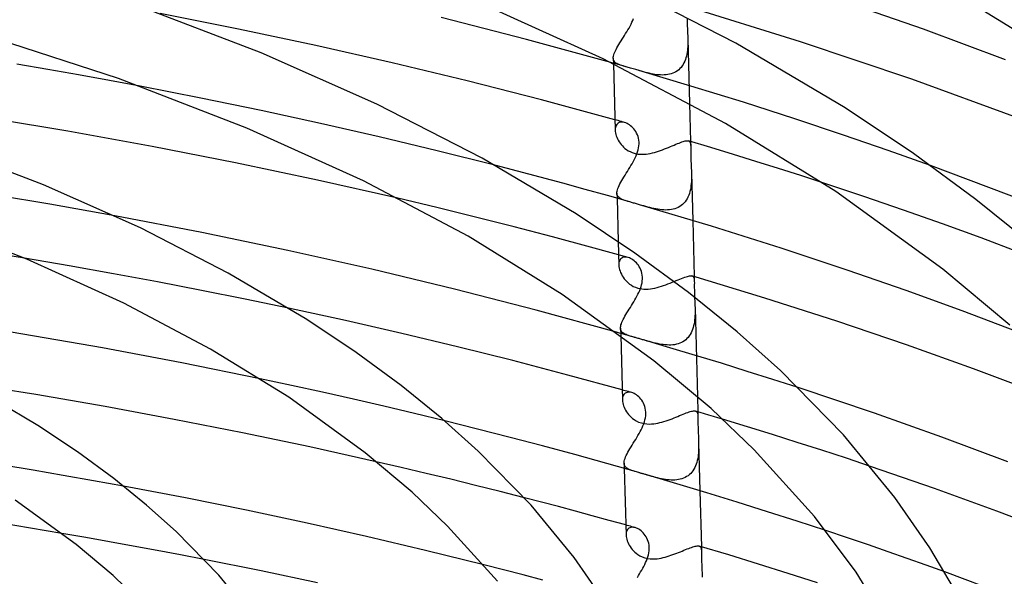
# Model space of a CAD drawing. Header units: millimetres. Extents: x -200 to 200, y -101 to 238.
# Tile 61 of 65: x 57 to 110, y 162 to 191. Entities that reach past the tile are written whole.
import ezdxf

# ---------------------------------------------------------------- set-up
doc = ezdxf.new("R2010")
doc.units = ezdxf.units.MM
doc.layers.add('HIDDEN', color=7, linetype='Continuous')
doc.layers.add('THICK', color=7, linetype='Continuous')

msp = doc.modelspace()

# ---------------------------------------------------------------- linework, layer by layer
at = {"layer": 'HIDDEN'}
for p, q in [((90.014, 191.033), (90.067, 191.135)), ((90.067, 191.135), (90.116, 191.236)), ((90.116, 191.236), (90.161, 191.338)), ((90.161, 191.338), (90.202, 191.44)), ((93.052, 191.456), (93.053, 191.361)), ((93.053, 191.361), (93.055, 191.26)), ((93.055, 191.26), (93.058, 191.154)), ((93.058, 191.154), (93.063, 191.033)), ((89.655, 190.436), (89.717, 190.534)), ((89.717, 190.534), (89.779, 190.632)), ((89.779, 190.632), (89.84, 190.732)), ((89.84, 190.732), (89.9, 190.832)), ((89.9, 190.832), (89.958, 190.932)), ((89.958, 190.932), (90.014, 191.033)), ((93.063, 191.033), (93.069, 190.907)), ((93.069, 190.907), (93.075, 190.778)), ((93.075, 190.778), (93.082, 190.646)), ((93.082, 190.646), (93.088, 190.513)), ((89.365, 189.967), (89.419, 190.057)), ((89.419, 190.057), (89.475, 190.149)), ((89.475, 190.149), (89.534, 190.243)), ((89.534, 190.243), (89.594, 190.339)), ((89.594, 190.339), (89.655, 190.436)), ((93.088, 190.513), (93.092, 190.378)), ((93.093, 190.057), (93.089, 189.95)), ((93.092, 190.378), (93.095, 190.271)), ((93.092, 190.378), (93.185, 186.914)), ((93.095, 190.163), (93.093, 190.057)), ((93.095, 190.271), (93.095, 190.163)), ((89.13, 189.434), (89.145, 189.497)), ((89.145, 189.497), (89.167, 189.565)), ((89.167, 189.565), (89.196, 189.637)), ((89.196, 189.637), (89.23, 189.714)), ((89.23, 189.714), (89.27, 189.795)), ((89.27, 189.795), (89.316, 189.879)), ((89.316, 189.879), (89.365, 189.967)), ((93.041, 189.536), (93.019, 189.437)), ((93.058, 189.637), (93.041, 189.536)), ((93.072, 189.74), (93.058, 189.637)), ((93.082, 189.845), (93.072, 189.74)), ((93.089, 189.95), (93.082, 189.845)), ((89.116, 189.058), (88.985, 189.095)), ((89.247, 189.02), (89.116, 189.058)), ((89.119, 189.32), (89.121, 189.375)), ((89.119, 189.321), (89.127, 189.024)), ((89.125, 189.267), (89.119, 189.32)), ((89.121, 189.375), (89.13, 189.434)), ((89.138, 189.219), (89.125, 189.267)), ((89.158, 189.175), (89.138, 189.219)), ((89.186, 189.135), (89.158, 189.175)), ((89.221, 189.099), (89.186, 189.135)), ((89.263, 189.066), (89.221, 189.099)), ((89.379, 188.983), (89.247, 189.02)), ((89.312, 189.035), (89.263, 189.066)), ((89.368, 189.007), (89.312, 189.035)), ((89.431, 188.98), (89.368, 189.007)), ((89.51, 188.945), (89.379, 188.983)), ((89.5, 188.954), (89.431, 188.98)), ((89.576, 188.929), (89.5, 188.954)), ((89.641, 188.908), (89.51, 188.945)), ((92.841, 188.986), (92.789, 188.908)), ((92.886, 189.069), (92.841, 188.986)), ((92.927, 189.156), (92.886, 189.069)), ((92.963, 189.246), (92.927, 189.156)), ((92.993, 189.34), (92.963, 189.246)), ((93.019, 189.437), (92.993, 189.34)), ((89.658, 188.904), (89.576, 188.929)), ((89.772, 188.87), (89.641, 188.908)), ((89.76, 188.874), (89.658, 188.904)), ((89.808, 188.86), (89.76, 188.874)), ((89.86, 188.845), (89.808, 188.86)), ((89.916, 188.829), (89.86, 188.845)), ((89.976, 188.812), (89.916, 188.829)), ((90.041, 188.794), (89.976, 188.812)), ((90.11, 188.774), (90.041, 188.794)), ((90.179, 188.754), (90.11, 188.774)), ((90.247, 188.734), (90.179, 188.754)), ((90.314, 188.715), (90.247, 188.734)), ((90.379, 188.696), (90.314, 188.715)), ((90.442, 188.677), (90.379, 188.696)), ((90.502, 188.66), (90.442, 188.677)), ((93.258, 187.84), (90.485, 188.665)), ((90.625, 188.625), (90.502, 188.66)), ((90.733, 188.594), (90.625, 188.625)), ((90.834, 188.567), (90.733, 188.594)), ((90.935, 188.541), (90.834, 188.567)), ((91.037, 188.517), (90.935, 188.541)), ((91.139, 188.495), (91.037, 188.517)), ((91.24, 188.476), (91.139, 188.495)), ((91.342, 188.459), (91.24, 188.476)), ((91.443, 188.445), (91.342, 188.459)), ((91.543, 188.435), (91.443, 188.445)), ((91.642, 188.428), (91.543, 188.435)), ((91.741, 188.426), (91.642, 188.428)), ((91.838, 188.429), (91.741, 188.426)), ((91.934, 188.436), (91.838, 188.429)), ((92.028, 188.449), (91.934, 188.436)), ((92.12, 188.467), (92.028, 188.449)), ((92.209, 188.492), (92.12, 188.467)), ((92.295, 188.522), (92.209, 188.492)), ((92.379, 188.558), (92.295, 188.522)), ((92.458, 188.601), (92.379, 188.558)), ((92.534, 188.65), (92.458, 188.601)), ((92.605, 188.706), (92.534, 188.65)), ((92.671, 188.767), (92.605, 188.706)), ((92.733, 188.835), (92.671, 188.767)), ((92.789, 188.908), (92.733, 188.835)), ((67.14, 187.196), (63.894, 187.828)), ((96.057, 186.974), (93.258, 187.84)), ((70.353, 186.535), (67.14, 187.196)), ((98.797, 186.093), (96.057, 186.974)), ((73.521, 185.848), (70.353, 186.535)), ((76.641, 185.136), (73.521, 185.848)), ((89.293, 186.018), (89.207, 186.042)), ((89.379, 185.994), (89.293, 186.018)), ((89.336, 185.829), (89.3, 185.787)), ((89.378, 185.864), (89.336, 185.829)), ((89.426, 185.89), (89.378, 185.864)), ((89.465, 185.97), (89.379, 185.994)), ((89.479, 185.908), (89.426, 185.89)), ((89.551, 185.946), (89.465, 185.97)), ((89.536, 185.917), (89.479, 185.908)), ((89.596, 185.919), (89.536, 185.917)), ((89.637, 185.922), (89.551, 185.946)), ((89.66, 185.912), (89.596, 185.919)), ((89.723, 185.897), (89.637, 185.922)), ((89.725, 185.897), (89.66, 185.912)), ((89.788, 185.875), (89.725, 185.897)), ((89.852, 185.847), (89.788, 185.875)), ((89.917, 185.812), (89.852, 185.847)), ((89.98, 185.772), (89.917, 185.812)), ((101.397, 185.228), (98.797, 186.093)), ((89.223, 185.554), (89.222, 185.483)), ((89.232, 185.621), (89.223, 185.554)), ((89.247, 185.682), (89.232, 185.621)), ((89.27, 185.738), (89.247, 185.682)), ((89.3, 185.787), (89.27, 185.738)), ((90.043, 185.725), (89.98, 185.772)), ((90.103, 185.672), (90.043, 185.725)), ((90.162, 185.614), (90.103, 185.672)), ((90.217, 185.551), (90.162, 185.614)), ((90.27, 185.483), (90.217, 185.551)), ((90.319, 185.409), (90.27, 185.483)), ((90.364, 185.329), (90.319, 185.409)), ((90.403, 185.244), (90.364, 185.329)), ((79.733, 184.393), (76.641, 185.136)), ((90.437, 185.154), (90.403, 185.244)), ((90.463, 185.058), (90.437, 185.154)), ((90.481, 184.958), (90.463, 185.058)), ((90.491, 184.856), (90.481, 184.958)), ((90.484, 184.647), (90.492, 184.751)), ((90.492, 184.751), (90.491, 184.856)), ((93.125, 184.915), (93.157, 184.902)), ((93.157, 184.902), (93.183, 184.882)), ((93.183, 184.882), (93.203, 184.855)), ((93.203, 184.855), (93.219, 184.822)), ((93.219, 184.822), (93.23, 184.783)), ((93.23, 184.783), (93.238, 184.737)), ((93.239, 184.881), (93.246, 184.624)), ((103.775, 184.408), (101.397, 185.228)), ((82.797, 183.622), (79.733, 184.393)), ((90.335, 184.121), (90.378, 184.227)), ((90.378, 184.227), (90.415, 184.332)), ((90.415, 184.332), (90.445, 184.438)), ((90.445, 184.438), (90.468, 184.543)), ((90.468, 184.543), (90.484, 184.647)), ((93.238, 184.737), (93.243, 184.684)), ((93.243, 184.684), (93.246, 184.625)), ((93.246, 184.625), (93.247, 184.562)), ((93.247, 184.493), (93.246, 184.418)), ((93.246, 184.418), (93.246, 184.337)), ((93.246, 184.337), (93.246, 184.249)), ((93.246, 184.249), (93.247, 184.156)), ((93.247, 184.562), (93.247, 184.493)), ((106.025, 183.602), (103.775, 184.408)), ((90.062, 183.596), (90.123, 183.7)), ((90.123, 183.7), (90.181, 183.805)), ((90.181, 183.805), (90.236, 183.91)), ((90.236, 183.91), (90.288, 184.015)), ((90.288, 184.015), (90.335, 184.121)), ((93.247, 184.156), (93.248, 184.057)), ((93.248, 184.057), (93.251, 183.954)), ((93.251, 183.954), (93.256, 183.836)), ((93.256, 183.836), (93.262, 183.713)), ((93.262, 183.713), (93.268, 183.588)), ((89.747, 183.088), (89.81, 183.188)), ((89.81, 183.188), (89.873, 183.288)), ((89.873, 183.288), (89.937, 183.39)), ((89.937, 183.39), (90, 183.493)), ((90, 183.493), (90.062, 183.596)), ((93.268, 183.588), (93.274, 183.461)), ((93.274, 183.461), (93.28, 183.331)), ((93.28, 183.331), (93.284, 183.2)), ((93.284, 183.2), (93.286, 183.088)), ((93.284, 183.2), (93.352, 180.67)), ((89.471, 182.62), (89.519, 182.708)), ((89.519, 182.708), (89.571, 182.799)), ((89.571, 182.799), (89.627, 182.893)), ((89.627, 182.893), (89.686, 182.99)), ((89.686, 182.99), (89.747, 183.088)), ((93.28, 182.752), (93.272, 182.641)), ((93.285, 182.864), (93.28, 182.752)), ((93.287, 182.976), (93.285, 182.864)), ((93.286, 183.088), (93.287, 182.976)), ((102.469, 181.956), (100.286, 182.682)), ((89.311, 182.123), (89.313, 182.18)), ((89.311, 182.125), (89.319, 181.855)), ((89.317, 182.068), (89.311, 182.123)), ((89.313, 182.18), (89.322, 182.241)), ((89.322, 182.241), (89.339, 182.307)), ((89.339, 182.307), (89.362, 182.379)), ((89.362, 182.379), (89.392, 182.454)), ((89.392, 182.454), (89.429, 182.535)), ((89.429, 182.535), (89.471, 182.62)), ((93.203, 182.214), (93.174, 182.114)), ((93.227, 182.318), (93.203, 182.214)), ((93.246, 182.423), (93.227, 182.318)), ((93.261, 182.531), (93.246, 182.423)), ((93.272, 182.641), (93.261, 182.531)), ((59.087, 181.535), (55.604, 182.117)), ((79.716, 181.362), (77.639, 181.856)), ((89.332, 182.017), (89.317, 182.068)), ((89.355, 181.971), (89.332, 182.017)), ((89.385, 181.929), (89.355, 181.971)), ((89.424, 181.892), (89.385, 181.929)), ((89.471, 181.857), (89.424, 181.892)), ((89.524, 181.826), (89.471, 181.857)), ((89.586, 181.797), (89.524, 181.826)), ((89.654, 181.769), (89.586, 181.797)), ((89.73, 181.742), (89.654, 181.769)), ((89.813, 181.715), (89.73, 181.742)), ((89.902, 181.688), (89.813, 181.715)), ((89.999, 181.66), (89.902, 181.688)), ((92.884, 181.597), (92.816, 181.53)), ((92.947, 181.67), (92.884, 181.597)), ((93.004, 181.749), (92.947, 181.67)), ((93.055, 181.833), (93.004, 181.749)), ((93.1, 181.923), (93.055, 181.833)), ((93.14, 182.017), (93.1, 181.923)), ((93.174, 182.114), (93.14, 182.017)), ((104.596, 181.226), (102.469, 181.956)), ((62.547, 180.918), (59.087, 181.535)), ((81.781, 180.855), (79.716, 181.362)), ((90.74, 181.446), (90.633, 181.477)), ((90.848, 181.416), (90.74, 181.446)), ((90.956, 181.386), (90.848, 181.416)), ((91.064, 181.358), (90.956, 181.386)), ((91.172, 181.332), (91.064, 181.358)), ((91.28, 181.307), (91.172, 181.332)), ((91.386, 181.286), (91.28, 181.307)), ((91.493, 181.267), (91.386, 181.286)), ((91.599, 181.252), (91.493, 181.267)), ((91.705, 181.24), (91.599, 181.252)), ((91.809, 181.232), (91.705, 181.24)), ((91.913, 181.23), (91.809, 181.232)), ((92.016, 181.232), (91.913, 181.23)), ((92.116, 181.239), (92.016, 181.232)), ((92.215, 181.252), (92.116, 181.239)), ((92.311, 181.272), (92.215, 181.252)), ((92.405, 181.298), (92.311, 181.272)), ((92.496, 181.33), (92.405, 181.298)), ((92.582, 181.37), (92.496, 181.33)), ((92.665, 181.416), (92.582, 181.37)), ((92.743, 181.469), (92.665, 181.416)), ((92.816, 181.53), (92.743, 181.469)), ((106.672, 180.492), (104.596, 181.226)), ((83.833, 180.335), (81.781, 180.855)), ((85.872, 179.802), (83.833, 180.335)), ((108.734, 179.74), (106.672, 180.492)), ((87.898, 179.257), (85.872, 179.802)), ((89.38, 179.554), (89.414, 178.291)), ((110.777, 178.974), (108.734, 179.74)), ((89.909, 178.699), (87.898, 179.257)), ((60.114, 178.254), (57.743, 178.656)), ((89.439, 178.486), (89.423, 178.425)), ((89.461, 178.542), (89.439, 178.486)), ((89.491, 178.591), (89.461, 178.542)), ((89.527, 178.632), (89.491, 178.591)), ((89.569, 178.666), (89.527, 178.632)), ((89.617, 178.692), (89.569, 178.666)), ((89.669, 178.71), (89.617, 178.692)), ((89.726, 178.719), (89.669, 178.71)), ((89.786, 178.72), (89.726, 178.719)), ((89.849, 178.713), (89.786, 178.72)), ((89.914, 178.697), (89.849, 178.713)), ((89.977, 178.676), (89.914, 178.697)), ((90.041, 178.647), (89.977, 178.676)), ((90.104, 178.613), (90.041, 178.647)), ((90.168, 178.572), (90.104, 178.613)), ((90.23, 178.525), (90.168, 178.572)), ((90.29, 178.472), (90.23, 178.525)), ((90.348, 178.414), (90.29, 178.472)), ((62.479, 177.835), (60.114, 178.254)), ((89.415, 178.359), (89.414, 178.288)), ((89.414, 178.288), (89.42, 178.213)), ((89.423, 178.425), (89.415, 178.359)), ((89.42, 178.213), (89.432, 178.135)), ((89.432, 178.135), (89.452, 178.055)), ((89.452, 178.055), (89.478, 177.974)), ((89.478, 177.974), (89.511, 177.892)), ((90.403, 178.351), (90.348, 178.414)), ((90.455, 178.283), (90.403, 178.351)), ((90.503, 178.209), (90.455, 178.283)), ((90.548, 178.129), (90.503, 178.209)), ((90.587, 178.044), (90.548, 178.129)), ((90.619, 177.954), (90.587, 178.044)), ((90.645, 177.859), (90.619, 177.954)), ((64.833, 177.399), (62.479, 177.835)), ((67.175, 176.948), (64.833, 177.399)), ((89.511, 177.892), (89.55, 177.81)), ((89.55, 177.81), (89.595, 177.729)), ((89.595, 177.729), (89.646, 177.648)), ((89.646, 177.648), (89.702, 177.57)), ((89.702, 177.57), (89.765, 177.494)), ((89.765, 177.494), (89.833, 177.421)), ((89.833, 177.421), (89.907, 177.351)), ((90.663, 177.76), (90.645, 177.859)), ((90.651, 177.352), (90.666, 177.453)), ((90.672, 177.658), (90.663, 177.76)), ((90.666, 177.453), (90.673, 177.553)), ((90.673, 177.553), (90.672, 177.658)), ((92.256, 177.377), (92.364, 177.421)), ((93.317, 177.715), (93.349, 177.701)), ((93.349, 177.701), (93.375, 177.68)), ((93.375, 177.68), (93.395, 177.652)), ((93.395, 177.652), (93.411, 177.618)), ((93.411, 177.618), (93.423, 177.577)), ((93.423, 177.577), (93.431, 177.529)), ((93.431, 177.681), (93.439, 177.412)), ((93.431, 177.529), (93.436, 177.474)), ((93.436, 177.474), (93.438, 177.413)), ((93.438, 177.413), (93.44, 177.341)), ((69.499, 176.482), (67.175, 176.948)), ((89.907, 177.351), (89.991, 177.284)), ((89.991, 177.284), (90.084, 177.22)), ((90.084, 177.22), (90.187, 177.161)), ((90.187, 177.161), (90.3, 177.11)), ((90.3, 177.11), (90.423, 177.068)), ((90.423, 177.068), (90.53, 177.041)), ((90.482, 176.842), (90.527, 176.944)), ((90.527, 176.944), (90.566, 177.046)), ((90.53, 177.041), (90.64, 177.024)), ((90.566, 177.046), (90.601, 177.148)), ((90.601, 177.148), (90.629, 177.251)), ((90.629, 177.251), (90.651, 177.352)), ((90.64, 177.024), (90.752, 177.014)), ((90.752, 177.014), (90.867, 177.012)), ((90.867, 177.012), (90.983, 177.017)), ((90.983, 177.017), (91.1, 177.029)), ((91.1, 177.029), (91.217, 177.047)), ((91.217, 177.047), (91.335, 177.071)), ((91.335, 177.071), (91.453, 177.099)), ((91.453, 177.099), (91.571, 177.131)), ((91.571, 177.131), (91.688, 177.167)), ((91.688, 177.167), (91.804, 177.206)), ((91.804, 177.206), (91.919, 177.247)), ((91.919, 177.247), (92.033, 177.289)), ((92.033, 177.289), (92.145, 177.333)), ((92.145, 177.333), (92.256, 177.377)), ((93.44, 177.341), (93.439, 177.262)), ((93.439, 177.262), (93.439, 177.175)), ((93.439, 177.175), (93.439, 177.08)), ((93.439, 177.08), (93.44, 176.978)), ((93.44, 176.978), (93.442, 176.869)), ((71.803, 176.002), (69.499, 176.482)), ((90.21, 176.337), (90.269, 176.437)), ((90.269, 176.437), (90.327, 176.538)), ((90.327, 176.538), (90.381, 176.639)), ((90.381, 176.639), (90.434, 176.74)), ((90.434, 176.74), (90.482, 176.842)), ((93.442, 176.869), (93.445, 176.753)), ((93.445, 176.753), (93.449, 176.637)), ((93.449, 176.637), (93.455, 176.516)), ((93.455, 176.516), (93.461, 176.393)), ((93.461, 176.393), (93.466, 176.269)), ((89.85, 175.754), (89.908, 175.848)), ((89.908, 175.848), (89.967, 175.944)), ((89.967, 175.944), (90.028, 176.041)), ((90.028, 176.041), (90.089, 176.139)), ((90.089, 176.139), (90.15, 176.238)), ((90.15, 176.238), (90.21, 176.337)), ((93.466, 176.269), (93.472, 176.144)), ((93.472, 176.144), (93.476, 176.019)), ((93.476, 176.022), (93.602, 171.285)), ((93.476, 176.019), (93.478, 175.909)), ((93.478, 175.909), (93.478, 175.801)), ((89.577, 175.244), (89.611, 175.321)), ((89.611, 175.321), (89.65, 175.401)), ((89.65, 175.401), (89.694, 175.485)), ((89.694, 175.485), (89.743, 175.572)), ((89.743, 175.572), (89.795, 175.662)), ((89.795, 175.662), (89.85, 175.754)), ((93.456, 175.37), (93.442, 175.265)), ((93.466, 175.476), (93.456, 175.37)), ((93.473, 175.584), (93.466, 175.476)), ((93.477, 175.692), (93.473, 175.584)), ((93.478, 175.801), (93.477, 175.692)), ((89.503, 174.927), (89.505, 174.982)), ((89.503, 174.93), (89.513, 174.557)), ((89.509, 174.875), (89.503, 174.927)), ((89.505, 174.982), (89.513, 175.041)), ((89.521, 174.827), (89.509, 174.875)), ((89.513, 175.041), (89.528, 175.104)), ((89.541, 174.784), (89.521, 174.827)), ((89.528, 175.104), (89.549, 175.172)), ((89.568, 174.744), (89.541, 174.784)), ((89.549, 175.172), (89.577, 175.244)), ((93.31, 174.772), (93.268, 174.683)), ((93.346, 174.865), (93.31, 174.772)), ((93.377, 174.961), (93.346, 174.865)), ((93.403, 175.06), (93.377, 174.961)), ((93.425, 175.161), (93.403, 175.06)), ((93.442, 175.265), (93.425, 175.161)), ((89.455, 174.67), (89.299, 174.715)), ((89.61, 174.626), (89.455, 174.67)), ((89.601, 174.708), (89.568, 174.744)), ((89.641, 174.675), (89.601, 174.708)), ((89.765, 174.582), (89.61, 174.626)), ((89.687, 174.644), (89.641, 174.675)), ((89.74, 174.616), (89.687, 174.644)), ((89.799, 174.589), (89.74, 174.616)), ((89.921, 174.537), (89.765, 174.582)), ((89.864, 174.563), (89.799, 174.589)), ((89.936, 174.538), (89.864, 174.563)), ((90.076, 174.493), (89.921, 174.537)), ((90.013, 174.513), (89.936, 174.538)), ((90.101, 174.486), (90.013, 174.513)), ((90.231, 174.448), (90.076, 174.493)), ((90.21, 174.455), (90.101, 174.486)), ((90.251, 174.443), (90.21, 174.455)), ((90.295, 174.43), (90.251, 174.443)), ((90.341, 174.417), (90.295, 174.43)), ((90.389, 174.403), (90.341, 174.417)), ((90.441, 174.388), (90.389, 174.403)), ((90.495, 174.373), (90.441, 174.388)), ((90.543, 174.359), (90.495, 174.373)), ((90.591, 174.345), (90.543, 174.359)), ((90.638, 174.331), (90.591, 174.345)), ((90.685, 174.318), (90.638, 174.331)), ((90.731, 174.304), (90.685, 174.318)), ((90.776, 174.291), (90.731, 174.304)), ((92.133, 173.893), (90.776, 174.291)), ((90.928, 174.248), (90.798, 174.285)), ((91.049, 174.214), (90.928, 174.248)), ((92.907, 174.256), (92.829, 174.205)), ((92.98, 174.312), (92.907, 174.256)), ((93.048, 174.375), (92.98, 174.312)), ((93.111, 174.444), (93.048, 174.375)), ((93.169, 174.519), (93.111, 174.444)), ((93.221, 174.598), (93.169, 174.519)), ((93.268, 174.683), (93.221, 174.598)), ((91.158, 174.184), (91.049, 174.214)), ((91.262, 174.157), (91.158, 174.184)), ((91.366, 174.132), (91.262, 174.157)), ((91.471, 174.109), (91.366, 174.132)), ((91.575, 174.088), (91.471, 174.109)), ((91.68, 174.07), (91.575, 174.088)), ((91.784, 174.055), (91.68, 174.07)), ((91.887, 174.043), (91.784, 174.055)), ((91.989, 174.036), (91.887, 174.043)), ((92.091, 174.033), (91.989, 174.036)), ((92.191, 174.034), (92.091, 174.033)), ((93.506, 173.481), (92.133, 173.893)), ((92.29, 174.041), (92.191, 174.034)), ((92.387, 174.053), (92.29, 174.041)), ((92.482, 174.071), (92.387, 174.053)), ((92.573, 174.095), (92.482, 174.071)), ((92.662, 174.126), (92.573, 174.095)), ((92.747, 174.162), (92.662, 174.126)), ((92.829, 174.205), (92.747, 174.162)), ((94.886, 173.059), (93.506, 173.481)), ((96.263, 172.629), (94.886, 173.059)), ((71.97, 171.876), (70.302, 172.231)), ((97.627, 172.196), (96.263, 172.629)), ((98.968, 171.763), (97.627, 172.196)), ((73.624, 171.513), (71.97, 171.876)), ((89.675, 171.618), (89.591, 171.642)), ((75.264, 171.144), (73.624, 171.513)), ((76.894, 170.768), (75.264, 171.144)), ((89.607, 171.163), (89.606, 171.094)), ((89.615, 171.229), (89.607, 171.163)), ((89.63, 171.289), (89.615, 171.229)), ((89.652, 171.344), (89.63, 171.289)), ((89.681, 171.393), (89.652, 171.344)), ((89.759, 171.595), (89.675, 171.618)), ((89.717, 171.434), (89.681, 171.393)), ((89.758, 171.468), (89.717, 171.434)), ((89.805, 171.493), (89.758, 171.468)), ((89.843, 171.571), (89.759, 171.595)), ((89.857, 171.511), (89.805, 171.493)), ((89.927, 171.548), (89.843, 171.571)), ((89.914, 171.52), (89.857, 171.511)), ((89.973, 171.521), (89.914, 171.52)), ((90.011, 171.524), (89.927, 171.548)), ((90.035, 171.514), (89.973, 171.521)), ((90.095, 171.501), (90.011, 171.524)), ((90.1, 171.499), (90.035, 171.514)), ((90.162, 171.478), (90.1, 171.499)), ((90.226, 171.449), (90.162, 171.478)), ((90.289, 171.415), (90.226, 171.449)), ((90.352, 171.374), (90.289, 171.415)), ((90.413, 171.327), (90.352, 171.374)), ((90.473, 171.275), (90.413, 171.327)), ((90.531, 171.217), (90.473, 171.275)), ((90.585, 171.154), (90.531, 171.217)), ((90.637, 171.086), (90.585, 171.154)), ((78.517, 170.383), (76.894, 170.768)), ((90.686, 171.012), (90.637, 171.086)), ((90.73, 170.932), (90.686, 171.012)), ((90.768, 170.847), (90.73, 170.932)), ((90.801, 170.757), (90.768, 170.847)), ((90.827, 170.662), (90.801, 170.757)), ((90.845, 170.563), (90.827, 170.662)), ((80.132, 169.991), (78.517, 170.383)), ((90.809, 170.045), (90.832, 170.149)), ((90.832, 170.149), (90.847, 170.253)), ((90.854, 170.461), (90.845, 170.563)), ((90.847, 170.253), (90.855, 170.356)), ((90.855, 170.356), (90.854, 170.461)), ((93.505, 170.516), (93.535, 170.503)), ((93.535, 170.503), (93.56, 170.485)), ((93.56, 170.485), (93.58, 170.461)), ((93.58, 170.461), (93.596, 170.431)), ((93.596, 170.431), (93.609, 170.396)), ((93.609, 170.396), (93.618, 170.356)), ((93.618, 170.356), (93.624, 170.31)), ((93.623, 170.481), (93.631, 170.201)), ((93.624, 170.31), (93.629, 170.259)), ((93.629, 170.259), (93.631, 170.201)), ((93.631, 170.201), (93.632, 170.13)), ((93.632, 170.13), (93.632, 170.051)), ((93.632, 170.051), (93.632, 169.965)), ((96.273, 169.68), (94.939, 170.087)), ((90.606, 169.521), (90.657, 169.625)), ((90.657, 169.625), (90.703, 169.73)), ((90.703, 169.73), (90.744, 169.835)), ((90.744, 169.835), (90.78, 169.94)), ((90.78, 169.94), (90.809, 170.045)), ((93.632, 169.965), (93.632, 169.872)), ((93.632, 169.872), (93.633, 169.772)), ((93.633, 169.772), (93.635, 169.665)), ((93.635, 169.665), (93.638, 169.553)), ((93.638, 169.553), (93.642, 169.441)), ((97.603, 169.266), (96.273, 169.68)), ((90.25, 168.901), (90.313, 169.003)), ((90.313, 169.003), (90.375, 169.105)), ((90.375, 169.105), (90.436, 169.209)), ((90.436, 169.209), (90.495, 169.312)), ((90.495, 169.312), (90.552, 169.417)), ((90.552, 169.417), (90.606, 169.521)), ((93.642, 169.441), (93.647, 169.325)), ((93.647, 169.325), (93.653, 169.206)), ((93.653, 169.206), (93.658, 169.086)), ((93.658, 169.086), (93.663, 168.964)), ((98.927, 168.846), (97.603, 169.266)), ((89.953, 168.412), (90.008, 168.507)), ((90.008, 168.507), (90.066, 168.603)), ((90.066, 168.603), (90.126, 168.701)), ((90.126, 168.701), (90.187, 168.8)), ((90.187, 168.8), (90.25, 168.901)), ((93.663, 168.964), (93.667, 168.842)), ((93.668, 168.512), (93.665, 168.404)), ((93.667, 168.845), (93.736, 166.269)), ((93.667, 168.842), (93.669, 168.731)), ((93.67, 168.621), (93.668, 168.512)), ((93.669, 168.731), (93.67, 168.621)), ((100.241, 168.422), (98.927, 168.846)), ((89.723, 167.919), (89.746, 167.99)), ((89.746, 167.99), (89.776, 168.067)), ((89.776, 168.067), (89.812, 168.148)), ((89.812, 168.148), (89.854, 168.232)), ((89.854, 168.232), (89.901, 168.321)), ((89.901, 168.321), (89.953, 168.412)), ((93.618, 167.98), (93.596, 167.878)), ((93.635, 168.084), (93.618, 167.98)), ((93.648, 168.189), (93.635, 168.084)), ((93.658, 168.296), (93.648, 168.189)), ((93.665, 168.404), (93.658, 168.296)), ((101.542, 167.995), (100.241, 168.422)), ((102.827, 167.565), (101.542, 167.995)), ((58.195, 167.362), (56.577, 167.63)), ((77.813, 167.507), (76.483, 167.814)), ((79.138, 167.194), (77.813, 167.507)), ((89.695, 167.732), (89.697, 167.79)), ((89.695, 167.735), (89.703, 167.454)), ((89.701, 167.677), (89.695, 167.732)), ((89.697, 167.79), (89.706, 167.852)), ((89.715, 167.627), (89.701, 167.677)), ((89.706, 167.852), (89.723, 167.919)), ((89.736, 167.581), (89.715, 167.627)), ((89.766, 167.54), (89.736, 167.581)), ((89.802, 167.502), (89.766, 167.54)), ((89.846, 167.467), (89.802, 167.502)), ((89.897, 167.436), (89.846, 167.467)), ((89.955, 167.406), (89.897, 167.436)), ((93.464, 167.499), (93.417, 167.414)), ((93.504, 167.588), (93.464, 167.499)), ((93.54, 167.682), (93.504, 167.588)), ((93.571, 167.778), (93.54, 167.682)), ((93.596, 167.878), (93.571, 167.778)), ((59.804, 167.085), (58.195, 167.362)), ((61.411, 166.801), (59.804, 167.085)), ((80.459, 166.876), (79.138, 167.194)), ((90.02, 167.378), (89.955, 167.406)), ((90.092, 167.351), (90.02, 167.378)), ((90.171, 167.324), (90.092, 167.351)), ((90.259, 167.297), (90.171, 167.324)), ((90.36, 167.267), (90.259, 167.297)), ((90.473, 167.234), (90.36, 167.267)), ((91.059, 167.065), (90.934, 167.101)), ((91.173, 167.033), (91.059, 167.065)), ((91.276, 167.004), (91.173, 167.033)), ((91.378, 166.977), (91.276, 167.004)), ((91.481, 166.951), (91.378, 166.977)), ((91.584, 166.927), (91.481, 166.951)), ((91.688, 166.905), (91.584, 166.927)), ((91.791, 166.885), (91.688, 166.905)), ((92.777, 166.904), (92.687, 166.879)), ((92.865, 166.935), (92.777, 166.904)), ((92.949, 166.973), (92.865, 166.935)), ((93.03, 167.017), (92.949, 166.973)), ((93.107, 167.068), (93.03, 167.017)), ((93.179, 167.125), (93.107, 167.068)), ((93.246, 167.188), (93.179, 167.125)), ((93.309, 167.258), (93.246, 167.188)), ((93.366, 167.333), (93.309, 167.258)), ((93.417, 167.414), (93.366, 167.333)), ((63.015, 166.509), (61.411, 166.801)), ((81.774, 166.553), (80.459, 166.876)), ((83.084, 166.225), (81.774, 166.553)), ((91.894, 166.868), (91.791, 166.885)), ((91.997, 166.854), (91.894, 166.868)), ((92.099, 166.844), (91.997, 166.854)), ((92.201, 166.838), (92.099, 166.844)), ((92.301, 166.836), (92.201, 166.838)), ((92.4, 166.839), (92.301, 166.836)), ((92.498, 166.847), (92.4, 166.839)), ((92.594, 166.86), (92.498, 166.847)), ((92.687, 166.879), (92.594, 166.86)), ((84.389, 165.891), (83.084, 166.225)), ((89.866, 164.419), (89.783, 164.442)), ((89.949, 164.395), (89.866, 164.419)), ((89.995, 164.295), (89.948, 164.269)), ((90.032, 164.372), (89.949, 164.395)), ((90.046, 164.312), (89.995, 164.295)), ((90.115, 164.349), (90.032, 164.372)), ((90.101, 164.322), (90.046, 164.312)), ((90.16, 164.323), (90.101, 164.322)), ((90.198, 164.325), (90.115, 164.349)), ((90.222, 164.316), (90.16, 164.323)), ((90.281, 164.302), (90.198, 164.325)), ((90.286, 164.301), (90.222, 164.316)), ((90.348, 164.279), (90.286, 164.301)), ((90.411, 164.251), (90.348, 164.279)), ((60.999, 163.774), (59.728, 163.995)), ((62.268, 163.549), (60.999, 163.774)), ((89.799, 163.969), (89.798, 163.9)), ((89.807, 164.033), (89.799, 163.969)), ((89.822, 164.093), (89.807, 164.033)), ((89.844, 164.147), (89.822, 164.093)), ((89.872, 164.195), (89.844, 164.147)), ((89.907, 164.236), (89.872, 164.195)), ((89.948, 164.269), (89.907, 164.236)), ((90.474, 164.217), (90.411, 164.251)), ((90.536, 164.176), (90.474, 164.217)), ((90.597, 164.13), (90.536, 164.176)), ((90.657, 164.077), (90.597, 164.13)), ((90.714, 164.02), (90.657, 164.077)), ((90.768, 163.957), (90.714, 164.02)), ((90.82, 163.888), (90.768, 163.957)), ((90.868, 163.814), (90.82, 163.888)), ((90.912, 163.735), (90.868, 163.814)), ((101.607, 163.753), (100.45, 164.139)), ((102.719, 163.375), (101.607, 163.753)), ((63.535, 163.319), (62.268, 163.549)), ((64.798, 163.084), (63.535, 163.319)), ((90.951, 163.65), (90.912, 163.735)), ((90.983, 163.56), (90.951, 163.65)), ((91.009, 163.465), (90.983, 163.56)), ((91.026, 163.366), (91.009, 163.465)), ((91.036, 163.264), (91.026, 163.366)), ((91.036, 163.159), (91.036, 163.264)), ((93.694, 163.317), (93.725, 163.303)), ((93.725, 163.303), (93.751, 163.284)), ((93.751, 163.284), (93.772, 163.259)), ((93.772, 163.259), (93.788, 163.229)), ((93.788, 163.229), (93.801, 163.193)), ((93.816, 163.281), (93.823, 162.988)), ((103.78, 163.009), (102.719, 163.375)), ((66.058, 162.845), (64.798, 163.084)), ((67.313, 162.602), (66.058, 162.845)), ((90.927, 162.639), (90.962, 162.742)), ((90.962, 162.742), (90.991, 162.846)), ((90.991, 162.846), (91.014, 162.951)), ((91.014, 162.951), (91.029, 163.056)), ((91.029, 163.056), (91.036, 163.159)), ((93.801, 163.193), (93.81, 163.151)), ((93.81, 163.151), (93.817, 163.103)), ((93.817, 163.103), (93.821, 163.049)), ((93.821, 163.049), (93.823, 162.989)), ((93.823, 162.989), (93.825, 162.92)), ((93.825, 162.92), (93.825, 162.843)), ((93.825, 162.843), (93.825, 162.759)), ((93.825, 162.759), (93.825, 162.667)), ((104.789, 162.655), (103.78, 163.009)), ((83.271, 162.049), (82.219, 162.318)), ((90.692, 162.137), (90.745, 162.236)), ((90.745, 162.236), (90.796, 162.336)), ((90.796, 162.336), (90.843, 162.436)), ((90.843, 162.436), (90.887, 162.537)), ((90.887, 162.537), (90.927, 162.639)), ((93.825, 162.667), (93.826, 162.568)), ((93.826, 162.568), (93.828, 162.463)), ((93.828, 162.463), (93.831, 162.352)), ((93.831, 162.352), (93.835, 162.244)), ((93.835, 162.244), (93.84, 162.133)), ((105.788, 162.298), (104.789, 162.655)), ((106.785, 161.938), (105.788, 162.298)), ((84.32, 161.776), (83.271, 162.049)), ((85.366, 161.5), (84.32, 161.776)), ((90.401, 161.647), (90.46, 161.743)), ((90.46, 161.743), (90.52, 161.841)), ((90.52, 161.841), (90.578, 161.939)), ((90.578, 161.939), (90.636, 162.038)), ((90.636, 162.038), (90.692, 162.137)), ((93.84, 162.133), (93.845, 162.019)), ((93.845, 162.019), (93.85, 161.903)), ((93.85, 161.903), (93.855, 161.785)), ((93.855, 161.785), (93.859, 161.665))]:
    msp.add_line(p, q, dxfattribs=at)
at = {"layer": 'THICK'}
for p, q in [((95.649, 190.125), (89.13, 193.473)), ((70.35, 189.613), (63.646, 192.166)), ((88.582, 189.294), (81.301, 192.596)), ((99.107, 190.203), (92.936, 192.115)), ((105.65, 190.868), (101.074, 192.473)), ((69.148, 190.871), (64.958, 191.697)), ((115.563, 187.71), (108.825, 191.86)), ((84.495, 190.327), (79.936, 191.495)), ((62.745, 188.242), (55.31, 190.659)), ((73.272, 190), (69.148, 190.871)), ((110.028, 189.227), (105.65, 190.868)), ((77.326, 189.083), (73.272, 190)), ((88.985, 189.095), (84.495, 190.327)), ((101.48, 186.672), (95.649, 190.125)), ((105.026, 188.208), (99.107, 190.203)), ((76.52, 186.876), (70.35, 189.613)), ((58.977, 188.717), (57.331, 188.997)), ((81.335, 188.118), (77.326, 189.083)), ((95.1, 185.846), (88.582, 189.294)), ((89.127, 189.024), (89.222, 185.485)), ((60.62, 188.429), (58.977, 188.717)), ((62.259, 188.132), (60.62, 188.429)), ((63.894, 187.828), (62.259, 188.132)), ((69.581, 185.602), (62.745, 188.242)), ((85.297, 187.104), (81.335, 188.118)), ((110.672, 186.139), (105.026, 188.208)), ((82.123, 183.999), (76.52, 186.876)), ((89.207, 186.042), (85.297, 187.104)), ((93.185, 186.914), (93.239, 184.881)), ((105.13, 184.237), (101.48, 186.672)), ((60.044, 185.429), (55.522, 186.181)), ((100.982, 182.222), (95.1, 185.846)), ((64.533, 184.617), (60.044, 185.429)), ((75.806, 182.778), (69.581, 185.602)), ((89.222, 185.483), (89.227, 185.412)), ((89.227, 185.412), (89.238, 185.338)), ((89.238, 185.338), (89.256, 185.262)), ((89.256, 185.262), (89.28, 185.184)), ((89.28, 185.184), (89.309, 185.106)), ((89.309, 185.106), (89.345, 185.028)), ((89.345, 185.028), (89.386, 184.95)), ((89.386, 184.95), (89.432, 184.872)), ((89.432, 184.872), (89.483, 184.797)), ((89.483, 184.797), (89.54, 184.723)), ((92.451, 184.732), (92.539, 184.768)), ((92.539, 184.768), (92.622, 184.801)), ((92.622, 184.801), (92.701, 184.832)), ((92.701, 184.832), (92.774, 184.858)), ((92.774, 184.858), (92.841, 184.88)), ((92.841, 184.88), (92.903, 184.898)), ((92.903, 184.898), (92.959, 184.912)), ((92.959, 184.912), (93.009, 184.92)), ((93.009, 184.92), (93.053, 184.923)), ((93.053, 184.923), (93.091, 184.922)), ((93.091, 184.922), (93.125, 184.915)), ((94.326, 184.557), (93.125, 184.915)), ((58.752, 182.568), (53.149, 184.701)), ((68.975, 183.748), (64.533, 184.617)), ((89.54, 184.723), (89.602, 184.652)), ((89.602, 184.652), (89.669, 184.583)), ((89.669, 184.583), (89.743, 184.517)), ((89.743, 184.517), (89.826, 184.454)), ((89.826, 184.454), (89.915, 184.394)), ((89.915, 184.394), (90.013, 184.341)), ((90.013, 184.341), (90.119, 184.294)), ((90.119, 184.294), (90.231, 184.256)), ((90.231, 184.256), (90.332, 184.232)), ((90.332, 184.232), (90.435, 184.214)), ((90.868, 184.214), (90.979, 184.229)), ((90.979, 184.229), (91.09, 184.25)), ((91.09, 184.25), (91.201, 184.275)), ((91.201, 184.275), (91.312, 184.303)), ((91.312, 184.303), (91.422, 184.335)), ((91.422, 184.335), (91.532, 184.37)), ((91.532, 184.37), (91.641, 184.408)), ((91.641, 184.408), (91.749, 184.447)), ((91.749, 184.447), (91.856, 184.487)), ((91.856, 184.487), (91.962, 184.529)), ((91.962, 184.529), (92.065, 184.571)), ((92.065, 184.571), (92.166, 184.613)), ((92.166, 184.613), (92.265, 184.654)), ((92.265, 184.654), (92.36, 184.694)), ((92.36, 184.694), (92.451, 184.732)), ((95.527, 184.191), (94.326, 184.557)), ((108.45, 181.797), (105.13, 184.237)), ((73.345, 182.827), (68.975, 183.748)), ((87.136, 181.03), (82.123, 183.999)), ((90.435, 184.214), (90.541, 184.204)), ((90.541, 184.204), (90.648, 184.201)), ((90.648, 184.201), (90.758, 184.204)), ((90.758, 184.204), (90.868, 184.214)), ((96.726, 183.821), (95.527, 184.191)), ((97.92, 183.445), (96.726, 183.821)), ((84.01, 183.306), (82.797, 183.622)), ((85.218, 182.986), (84.01, 183.306)), ((99.108, 183.065), (97.92, 183.445)), ((111.329, 181.596), (106.025, 183.602)), ((77.639, 181.856), (73.345, 182.827)), ((81.376, 179.831), (75.806, 182.778)), ((86.421, 182.661), (85.218, 182.986)), ((87.619, 182.332), (86.421, 182.661)), ((100.286, 182.682), (99.108, 183.065)), ((63.91, 180.28), (58.752, 182.568)), ((88.812, 181.998), (87.619, 182.332)), ((106.694, 178.077), (100.982, 182.222)), ((89.999, 181.66), (88.812, 181.998)), ((89.319, 181.855), (89.38, 179.554)), ((90.047, 181.646), (89.999, 181.66)), ((90.096, 181.632), (90.047, 181.646)), ((90.146, 181.618), (90.096, 181.632)), ((90.197, 181.603), (90.146, 181.618)), ((90.249, 181.588), (90.197, 181.603)), ((111.451, 179.365), (108.45, 181.797)), ((90.303, 181.573), (90.249, 181.588)), ((90.355, 181.558), (90.303, 181.573)), ((90.409, 181.542), (90.355, 181.558)), ((90.464, 181.526), (90.409, 181.542)), ((90.519, 181.51), (90.464, 181.526)), ((90.576, 181.494), (90.519, 181.51)), ((90.633, 181.477), (90.576, 181.494)), ((94.355, 180.363), (90.633, 181.477)), ((57.86, 178.607), (52.18, 180.801)), ((67.189, 180.027), (62.547, 180.918)), ((90.276, 178.936), (87.136, 181.03)), ((93.352, 180.67), (93.431, 177.681)), ((68.597, 177.873), (63.91, 180.28)), ((71.763, 179.077), (67.189, 180.027)), ((98.073, 179.191), (94.355, 180.363)), ((86.402, 176.734), (81.376, 179.831)), ((57.743, 178.656), (55.449, 179.028)), ((76.243, 178.074), (71.763, 179.077)), ((101.588, 178.029), (98.073, 179.191)), ((63.029, 176.262), (57.86, 178.607)), ((93.132, 176.837), (90.276, 178.936)), ((80.655, 177.013), (76.243, 178.074)), ((104.723, 176.941), (101.588, 178.029)), ((110.263, 175.091), (106.694, 178.077)), ((72.793, 175.389), (68.597, 177.873)), ((92.364, 177.421), (92.469, 177.465)), ((92.469, 177.465), (92.57, 177.507)), ((92.57, 177.507), (92.667, 177.547)), ((92.667, 177.547), (92.76, 177.584)), ((92.76, 177.584), (92.847, 177.618)), ((92.847, 177.618), (92.929, 177.649)), ((92.929, 177.649), (93.004, 177.674)), ((93.004, 177.674), (93.073, 177.695)), ((93.073, 177.695), (93.135, 177.71)), ((93.135, 177.71), (93.19, 177.72)), ((93.19, 177.72), (93.239, 177.724)), ((93.239, 177.724), (93.281, 177.723)), ((93.281, 177.723), (93.317, 177.715)), ((97.203, 176.532), (93.314, 177.716)), ((85.009, 175.893), (80.655, 177.013)), ((107.713, 175.852), (104.723, 176.941)), ((91.289, 173.186), (86.402, 176.734)), ((95.714, 174.744), (93.132, 176.837)), ((101.038, 175.298), (97.203, 176.532)), ((67.652, 173.816), (63.029, 176.262)), ((74.838, 175.341), (71.803, 176.002)), ((89.299, 174.715), (85.009, 175.893)), ((110.657, 174.735), (107.713, 175.852)), ((57.639, 174.618), (53.331, 175.31)), ((75.421, 173.635), (72.793, 175.389)), ((77.84, 174.655), (74.838, 175.341)), ((104.743, 174.042), (101.038, 175.298)), ((61.895, 173.876), (57.639, 174.618)), ((80.818, 173.941), (77.84, 174.655)), ((89.513, 174.557), (89.606, 171.097)), ((98.033, 172.672), (95.714, 174.744)), ((66.123, 173.078), (61.895, 173.876)), ((71.822, 171.246), (67.652, 173.816)), ((83.77, 173.201), (80.818, 173.941)), ((108.313, 172.767), (104.743, 174.042)), ((77.813, 171.876), (75.421, 173.635)), ((86.695, 172.434), (83.77, 173.201)), ((70.302, 172.231), (66.123, 173.078)), ((94.329, 170.642), (91.289, 173.186)), ((101.394, 169.239), (98.033, 172.672)), ((111.831, 171.445), (108.313, 172.767)), ((89.591, 171.642), (86.695, 172.434)), ((58.346, 171.392), (54.62, 171.993)), ((58.449, 169.747), (55.071, 171.747)), ((79.978, 170.122), (77.813, 171.876)), ((103.035, 170.401), (98.968, 171.763)), ((62.042, 170.752), (58.346, 171.392)), ((75.886, 168.295), (71.822, 171.246)), ((93.602, 171.285), (93.623, 170.481)), ((65.717, 170.071), (62.042, 170.752)), ((89.606, 171.094), (89.611, 171.022)), ((89.611, 171.022), (89.623, 170.947)), ((89.623, 170.947), (89.642, 170.871)), ((89.642, 170.871), (89.666, 170.793)), ((89.666, 170.793), (89.697, 170.714)), ((89.697, 170.714), (89.733, 170.635)), ((89.733, 170.635), (89.775, 170.557)), ((96.628, 168.442), (94.329, 170.642)), ((69.357, 169.353), (65.717, 170.071)), ((81.922, 168.385), (79.978, 170.122)), ((89.775, 170.557), (89.823, 170.479)), ((89.823, 170.479), (89.876, 170.404)), ((89.876, 170.404), (89.934, 170.33)), ((89.934, 170.33), (89.998, 170.259)), ((89.998, 170.259), (90.066, 170.191)), ((90.066, 170.191), (90.143, 170.125)), ((90.143, 170.125), (90.236, 170.057)), ((90.236, 170.057), (90.345, 169.99)), ((92.039, 170.029), (92.146, 170.067)), ((92.146, 170.067), (92.252, 170.107)), ((92.252, 170.107), (92.356, 170.147)), ((92.356, 170.147), (92.458, 170.188)), ((92.458, 170.188), (92.559, 170.229)), ((92.559, 170.229), (92.656, 170.269)), ((92.656, 170.269), (92.75, 170.307)), ((92.75, 170.307), (92.84, 170.344)), ((92.84, 170.344), (92.926, 170.379)), ((92.926, 170.379), (93.009, 170.411)), ((93.009, 170.411), (93.086, 170.44)), ((93.086, 170.44), (93.158, 170.465)), ((93.158, 170.465), (93.225, 170.486)), ((93.225, 170.486), (93.286, 170.503)), ((93.286, 170.503), (93.341, 170.515)), ((93.341, 170.515), (93.39, 170.523)), ((93.39, 170.523), (93.434, 170.525)), ((93.434, 170.525), (93.472, 170.523)), ((93.472, 170.523), (93.505, 170.516)), ((93.742, 170.446), (93.503, 170.517)), ((93.981, 170.375), (93.742, 170.446)), ((94.221, 170.303), (93.981, 170.375)), ((94.46, 170.231), (94.221, 170.303)), ((94.699, 170.159), (94.46, 170.231)), ((94.939, 170.087), (94.699, 170.159)), ((106.629, 169.124), (103.035, 170.401)), ((60.566, 168.334), (58.449, 169.747)), ((81.88, 169.554), (80.132, 169.991)), ((83.619, 169.109), (81.88, 169.554)), ((90.345, 169.99), (90.471, 169.929)), ((90.471, 169.929), (90.615, 169.879)), ((90.615, 169.879), (90.767, 169.844)), ((90.767, 169.844), (90.91, 169.827)), ((90.91, 169.827), (91.043, 169.822)), ((91.043, 169.822), (91.162, 169.827)), ((91.162, 169.827), (91.272, 169.837)), ((91.272, 169.837), (91.382, 169.853)), ((91.382, 169.853), (91.492, 169.873)), ((91.492, 169.873), (91.602, 169.898)), ((91.602, 169.898), (91.712, 169.926)), ((91.712, 169.926), (91.822, 169.958)), ((91.822, 169.958), (91.931, 169.992)), ((91.931, 169.992), (92.039, 170.029)), ((72.948, 168.6), (69.357, 169.353)), ((85.348, 168.654), (83.619, 169.109)), ((104.129, 165.915), (101.394, 169.239)), ((110.145, 167.808), (106.629, 169.124)), ((76.483, 167.814), (72.948, 168.6)), ((87.067, 168.19), (85.348, 168.654)), ((62.495, 166.916), (60.566, 168.334)), ((78.396, 166.193), (75.886, 168.295)), ((84.743, 165.504), (81.922, 168.385)), ((88.775, 167.716), (87.067, 168.19)), ((99.846, 164.894), (96.628, 168.442)), ((90.473, 167.234), (88.775, 167.716)), ((89.703, 167.454), (89.798, 163.903)), ((106.235, 166.386), (102.827, 167.565)), ((64.242, 165.501), (62.495, 166.916)), ((90.506, 167.224), (90.473, 167.234)), ((90.541, 167.214), (90.506, 167.224)), ((90.576, 167.204), (90.541, 167.214)), ((90.613, 167.194), (90.576, 167.204)), ((90.65, 167.183), (90.613, 167.194)), ((90.687, 167.172), (90.65, 167.183)), ((90.73, 167.16), (90.687, 167.172)), ((90.772, 167.148), (90.73, 167.16)), ((90.813, 167.136), (90.772, 167.148)), ((90.854, 167.124), (90.813, 167.136)), ((90.895, 167.112), (90.854, 167.124)), ((90.934, 167.101), (90.895, 167.112)), ((92.5, 166.641), (90.91, 167.108)), ((66.31, 165.882), (63.015, 166.509)), ((94.112, 166.155), (92.5, 166.641)), ((109.568, 165.175), (106.235, 166.386)), ((69.574, 165.224), (66.31, 165.882)), ((80.286, 164.382), (78.396, 166.193)), ((85.295, 165.656), (84.389, 165.891)), ((93.736, 166.269), (93.816, 163.281)), ((95.729, 165.656), (94.112, 166.155)), ((105.999, 163.22), (104.129, 165.915)), ((60.481, 163.404), (57.243, 165.758)), ((65.812, 164.098), (64.242, 165.501)), ((87.041, 162.711), (84.743, 165.504)), ((86.198, 165.418), (85.295, 165.656)), ((87.098, 165.178), (86.198, 165.418)), ((97.336, 165.15), (95.729, 165.656)), ((72.798, 164.539), (69.574, 165.224)), ((87.996, 164.935), (87.098, 165.178)), ((88.891, 164.689), (87.996, 164.935)), ((98.915, 164.642), (97.336, 165.15)), ((102.061, 161.926), (99.846, 164.894)), ((112.846, 163.928), (109.568, 165.175)), ((59.728, 163.995), (56.365, 164.553)), ((75.971, 163.828), (72.798, 164.539)), ((82.948, 161.448), (80.286, 164.382)), ((89.783, 164.442), (88.891, 164.689)), ((100.45, 164.139), (98.915, 164.642)), ((68.092, 161.769), (65.812, 164.098)), ((79.109, 163.088), (75.971, 163.828)), ((89.798, 163.9), (89.803, 163.829)), ((89.803, 163.829), (89.815, 163.754)), ((89.815, 163.754), (89.834, 163.678)), ((62.462, 161.744), (60.481, 163.404)), ((89.834, 163.678), (89.858, 163.6)), ((89.858, 163.6), (89.889, 163.522)), ((89.889, 163.522), (89.925, 163.443)), ((89.925, 163.443), (89.967, 163.365)), ((89.967, 163.365), (90.015, 163.288)), ((90.015, 163.288), (90.068, 163.212)), ((93.144, 163.194), (93.222, 163.223)), ((93.222, 163.223), (93.296, 163.25)), ((93.296, 163.25), (93.364, 163.273)), ((93.364, 163.273), (93.427, 163.292)), ((93.427, 163.292), (93.484, 163.307)), ((93.484, 163.307), (93.537, 163.318)), ((93.537, 163.318), (93.584, 163.324)), ((93.584, 163.324), (93.625, 163.326)), ((93.625, 163.326), (93.662, 163.324)), ((93.662, 163.324), (93.694, 163.317)), ((95.276, 162.843), (93.692, 163.317)), ((82.219, 162.318), (79.109, 163.088)), ((88.613, 160.445), (87.041, 162.711)), ((90.068, 163.212), (90.127, 163.139)), ((90.127, 163.139), (90.191, 163.068)), ((90.191, 163.068), (90.259, 163)), ((90.259, 163), (90.334, 162.937)), ((90.334, 162.937), (90.423, 162.87)), ((90.423, 162.87), (90.531, 162.804)), ((90.531, 162.804), (90.659, 162.742)), ((90.659, 162.742), (90.807, 162.69)), ((91.665, 162.679), (91.772, 162.702)), ((91.772, 162.702), (91.878, 162.728)), ((91.878, 162.728), (91.984, 162.758)), ((91.984, 162.758), (92.09, 162.79)), ((92.09, 162.79), (92.195, 162.825)), ((92.195, 162.825), (92.299, 162.861)), ((92.299, 162.861), (92.401, 162.898)), ((92.401, 162.898), (92.502, 162.937)), ((92.502, 162.937), (92.602, 162.976)), ((92.602, 162.976), (92.699, 163.015)), ((92.699, 163.015), (92.795, 163.053)), ((92.795, 163.053), (92.888, 163.091)), ((92.888, 163.091), (92.977, 163.127)), ((92.977, 163.127), (93.063, 163.162)), ((93.063, 163.162), (93.144, 163.194)), ((96.859, 162.358), (95.276, 162.843)), ((107.532, 160.607), (105.999, 163.22)), ((70.353, 161.99), (67.313, 162.602)), ((90.807, 162.69), (90.952, 162.656)), ((90.952, 162.656), (91.092, 162.638)), ((91.092, 162.638), (91.223, 162.633)), ((91.223, 162.633), (91.344, 162.637)), ((91.344, 162.637), (91.453, 162.646)), ((91.453, 162.646), (91.559, 162.66)), ((91.559, 162.66), (91.665, 162.679)), ((98.436, 161.864), (96.859, 162.358)), ((63.946, 160.322), (62.462, 161.744)), ((69.953, 159.507), (68.092, 161.769)), ((73.357, 161.354), (70.353, 161.99)), ((100.001, 161.363), (98.436, 161.864)), ((103.761, 159.165), (102.061, 161.926)), ((109.896, 160.778), (106.785, 161.938))]:
    msp.add_line(p, q, dxfattribs=at)

doc.saveas('drawing.dxf')
